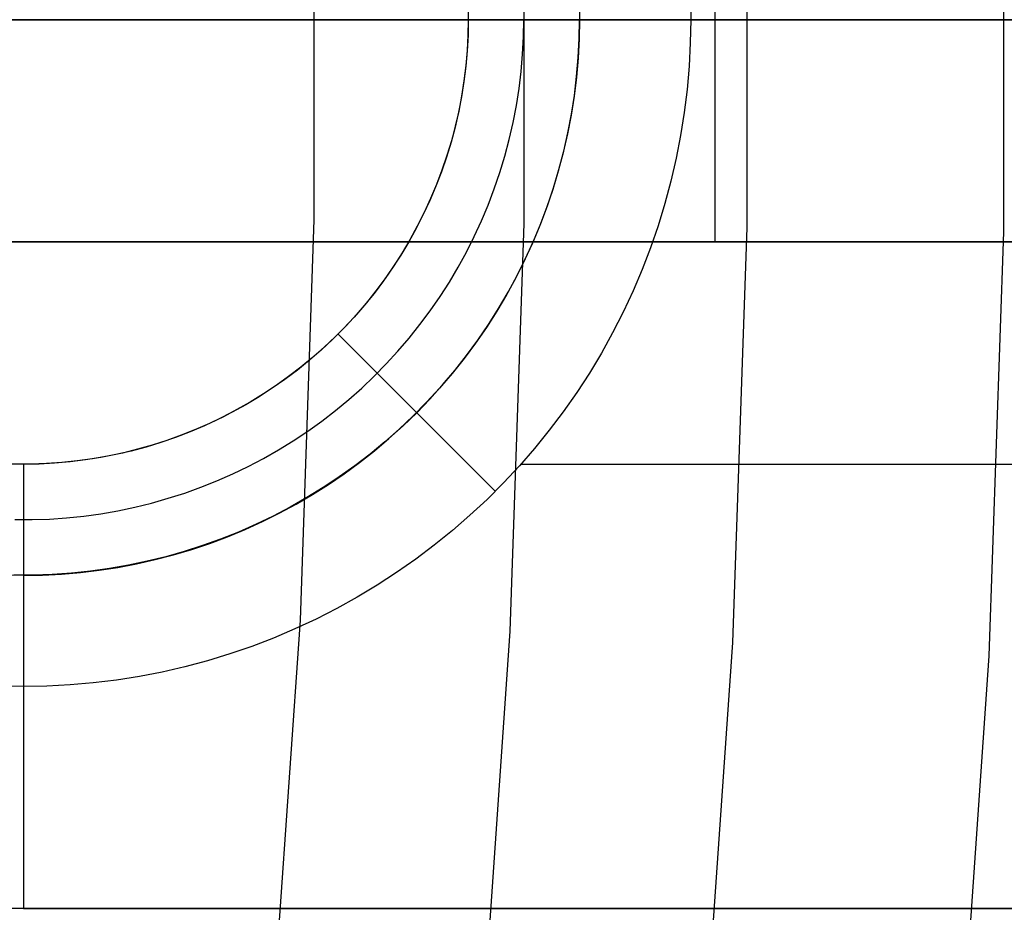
# Model space of a CAD drawing. Header units: millimetres. Extents: x 8926 to 10090, y -5004 to -3986.
# Tile 207 of 256: x 9557.67 to 9562.1, y -4357.52 to -4353.51. Entities that reach past the tile are written whole.
import ezdxf

# ---------------------------------------------------------------- set-up
doc = ezdxf.new("R2010")
doc.units = ezdxf.units.MM
for name, color, linetype in [('1', 7, 'Continuous'), ('COLOR EXT', 7, 'Continuous'), ('luz', 7, 'Continuous')]:
    doc.layers.add(name, color=color, linetype=linetype)
doc.layers.add('BLANCO METALICO', color=7, linetype='Continuous', true_color=0xededed)

msp = doc.modelspace()

# ---------------------------------------------------------------- linework, layer by layer
at = {"layer": '1', "color": 250, "true_color": 0x111111}
for p, q in [((9559.942, -4354.4227, 61.1), (9559.942, -4352.588, 61.1)), ((9574.7975, -4353.5053, 45.7922), (9533.9541, -4353.5053, 45.7922)), ((9557.6973, -4353.5053, 62.0606), (9557.6228, -4353.5053, 62.1406)), ((9557.7746, -4353.5053, 61.9831), (9557.6973, -4353.5053, 62.0606)), ((9557.8545, -4353.5053, 61.9085), (9557.7746, -4353.5053, 61.9831)), ((9557.9369, -4353.5053, 61.8366), (9557.8545, -4353.5053, 61.9085)), ((9558.0219, -4353.5053, 61.7677), (9557.9369, -4353.5053, 61.8366)), ((9558.1091, -4353.5053, 61.7017), (9558.0219, -4353.5053, 61.7677)), ((9558.1986, -4353.5053, 61.6389), (9558.1091, -4353.5053, 61.7017)), ((9558.2903, -4353.5053, 61.5792), (9558.1986, -4353.5053, 61.6389)), ((9558.3839, -4353.5053, 61.5227), (9558.2903, -4353.5053, 61.5792)), ((9558.4795, -4353.5053, 61.4695), (9558.3839, -4353.5053, 61.5227)), ((9558.5769, -4353.5053, 61.4197), (9558.4795, -4353.5053, 61.4695)), ((9558.6759, -4353.5053, 61.3734), (9558.5769, -4353.5053, 61.4197)), ((9558.7766, -4353.5053, 61.3305), (9558.6759, -4353.5053, 61.3734)), ((9558.8786, -4353.5053, 61.2911), (9558.7766, -4353.5053, 61.3305)), ((9558.9819, -4353.5053, 61.2553), (9558.8786, -4353.5053, 61.2911)), ((9559.0865, -4353.5053, 61.2231), (9558.9819, -4353.5053, 61.2553)), ((9559.1921, -4353.5053, 61.1946), (9559.0865, -4353.5053, 61.2231)), ((9559.2986, -4353.5053, 61.1698), (9559.1921, -4353.5053, 61.1946)), ((9559.4059, -4353.5053, 61.1487), (9559.2986, -4353.5053, 61.1698)), ((9559.5139, -4353.5053, 61.1314), (9559.4059, -4353.5053, 61.1487)), ((9559.6224, -4353.5053, 61.1179), (9559.5139, -4353.5053, 61.1314)), ((9559.7314, -4353.5053, 61.1081), (9559.6224, -4353.5053, 61.1179)), ((9559.8406, -4353.5053, 61.1022), (9559.7314, -4353.5053, 61.1081)), ((9559.9499, -4353.5053, 61.1), (9559.8406, -4353.5053, 61.1022)), ((9571.8717, -4353.5053, 61.1), (9559.9499, -4353.5053, 61.1)), ((9559.8787, -4356.2563, 61.1), (9559.942, -4354.4227, 61.1)), ((9559.7522, -4358.0866, 61.1), (9559.8787, -4356.2563, 61.1))]:
    msp.add_line(p, q, dxfattribs=at)
at = {"layer": 'BLANCO METALICO'}
for p, q in [((9560.689, -4353.4006, 242.0324), (9560.6909, -4353.5053, 242.0324)), ((9559.6887, -4353.4363, 237.0324), (9559.6899, -4353.5053, 237.0324)), ((9559.6893, -4353.4355, 241.0324), (9559.6905, -4353.5053, 241.0324)), ((9559.9386, -4353.4276, 236.7824), (9559.9399, -4353.5053, 236.7824)), ((9560.1884, -4353.419, 236.5324), (9560.1899, -4353.5053, 236.5324)), ((9560.1893, -4353.4199, 241.5324), (9560.1907, -4353.5053, 241.5324)), ((9531.805, -4353.5053, 219.9163), (9605.005, -4353.5053, 219.9163)), ((9605.005, -4353.5053, 219.1163), (9532.305, -4353.5053, 219.1163)), ((9559.6899, -4353.5053, 237.0324), (9559.6887, -4353.5743, 237.0324)), ((9559.6905, -4353.5053, 241.0324), (9559.6893, -4353.5751, 241.0324)), ((9559.6905, -4353.5053, 241.0324), (9559.6899, -4353.5053, 237.0324)), ((9559.6899, -4353.5053, 237.0324), (9560.1899, -4353.5053, 236.5324)), ((9560.6909, -4353.5053, 242.0324), (9559.6905, -4353.5053, 241.0324)), ((9559.9386, -4353.583, 236.7824), (9559.9399, -4353.5053, 236.7824)), ((9560.1899, -4353.5053, 236.5324), (9560.1884, -4353.5916, 236.5324)), ((9560.1893, -4353.5907, 241.5324), (9560.1907, -4353.5053, 241.5324)), ((9560.1899, -4353.5053, 236.5324), (9569.6899, -4353.5053, 236.5324)), ((9560.6909, -4353.5053, 242.0324), (9560.689, -4353.61, 242.0324)), ((9569.6899, -4353.5053, 242.0324), (9560.6909, -4353.5053, 242.0324)), ((9559.6887, -4353.5743, 237.0324), (9559.6851, -4353.6433, 237.0324)), ((9559.6893, -4353.5751, 241.0324), (9559.6856, -4353.6449, 241.0324)), ((9559.9345, -4353.6605, 236.7824), (9559.9386, -4353.583, 236.7824)), ((9560.1884, -4353.5916, 236.5324), (9560.1839, -4353.6778, 236.5324)), ((9560.1849, -4353.676, 241.5324), (9560.1893, -4353.5907, 241.5324)), ((9560.689, -4353.61, 242.0324), (9560.6835, -4353.7146, 242.0324)), ((9559.6851, -4353.6433, 237.0324), (9559.6792, -4353.7121, 237.0324)), ((9559.6856, -4353.6449, 241.0324), (9559.6795, -4353.7144, 241.0324)), ((9559.9278, -4353.7379, 236.7824), (9559.9345, -4353.6605, 236.7824)), ((9560.1839, -4353.6778, 236.5324), (9560.1765, -4353.7638, 236.5324)), ((9560.1776, -4353.761, 241.5324), (9560.1849, -4353.676, 241.5324)), ((9559.6792, -4353.7121, 237.0324), (9559.6709, -4353.7806, 237.0324)), ((9559.6795, -4353.7144, 241.0324), (9559.671, -4353.7837, 241.0324)), ((9560.6835, -4353.7146, 242.0324), (9560.6744, -4353.819, 242.0324)), ((9559.9185, -4353.815, 236.7824), (9559.9278, -4353.7379, 236.7824)), ((9560.1765, -4353.7638, 236.5324), (9560.1661, -4353.8494, 236.5324)), ((9560.1674, -4353.8458, 241.5324), (9560.1776, -4353.761, 241.5324)), ((9559.671, -4353.7837, 241.0324), (9559.6601, -4353.8527, 241.0324)), ((9559.6709, -4353.7806, 237.0324), (9559.6602, -4353.8488, 237.0324)), ((9559.6601, -4353.8527, 241.0324), (9559.6467, -4353.9212, 241.0324)), ((9559.6602, -4353.8488, 237.0324), (9559.6472, -4353.9166, 237.0324)), ((9559.9065, -4353.8918, 236.7824), (9559.9185, -4353.815, 236.7824)), ((9560.1661, -4353.8494, 236.5324), (9560.1527, -4353.9347, 236.5324)), ((9560.1544, -4353.9302, 241.5324), (9560.1674, -4353.8458, 241.5324)), ((9560.6744, -4353.819, 242.0324), (9560.6616, -4353.923, 242.0324)), ((9559.8918, -4353.968, 236.7824), (9559.9065, -4353.8918, 236.7824)), ((9559.6467, -4353.9212, 241.0324), (9559.631, -4353.9893, 241.0324)), ((9559.6472, -4353.9166, 237.0324), (9559.6318, -4353.9839, 237.0324)), ((9560.1527, -4353.9347, 236.5324), (9560.1365, -4354.0195, 236.5324)), ((9560.1384, -4354.0141, 241.5324), (9560.1544, -4353.9302, 241.5324)), ((9560.6616, -4353.923, 242.0324), (9560.6452, -4354.0264, 242.0324)), ((9559.631, -4353.9893, 241.0324), (9559.6129, -4354.0567, 241.0324)), ((9559.6318, -4353.9839, 237.0324), (9559.6141, -4354.0507, 237.0324)), ((9559.8745, -4354.0438, 236.7824), (9559.8918, -4353.968, 236.7824)), ((9560.1365, -4354.0195, 236.5324), (9560.1173, -4354.1036, 236.5324)), ((9560.1196, -4354.0974, 241.5324), (9560.1384, -4354.0141, 241.5324)), ((9560.6452, -4354.0264, 242.0324), (9560.6253, -4354.1292, 242.0324)), ((9559.6129, -4354.0567, 241.0324), (9559.5925, -4354.1235, 241.0324)), ((9559.6141, -4354.0507, 237.0324), (9559.5941, -4354.1168, 237.0324)), ((9559.8546, -4354.1188, 236.7824), (9559.8745, -4354.0438, 236.7824)), ((9559.5925, -4354.1235, 241.0324), (9559.5698, -4354.1895, 241.0324)), ((9559.5941, -4354.1168, 237.0324), (9559.5719, -4354.1821, 237.0324)), ((9559.8322, -4354.1932, 236.7824), (9559.8546, -4354.1188, 236.7824)), ((9560.1173, -4354.1036, 236.5324), (9560.0952, -4354.187, 236.5324)), ((9560.098, -4354.18, 241.5324), (9560.1196, -4354.0974, 241.5324)), ((9560.6253, -4354.1292, 242.0324), (9560.6017, -4354.2313, 242.0324)), ((9559.5698, -4354.1895, 241.0324), (9559.5447, -4354.2547, 241.0324)), ((9559.5719, -4354.1821, 237.0324), (9559.5474, -4354.2467, 237.0324)), ((9559.8071, -4354.2667, 236.7824), (9559.8322, -4354.1932, 236.7824)), ((9560.0952, -4354.187, 236.5324), (9560.0702, -4354.2696, 236.5324)), ((9560.0735, -4354.2618, 241.5324), (9560.098, -4354.18, 241.5324)), ((9559.5447, -4354.2547, 241.0324), (9559.5174, -4354.319, 241.0324)), ((9559.5474, -4354.2467, 237.0324), (9559.5207, -4354.3104, 237.0324)), ((9560.6017, -4354.2313, 242.0324), (9560.5746, -4354.3325, 242.0324)), ((9559.7796, -4354.3394, 236.7824), (9559.8071, -4354.2667, 236.7824)), ((9560.0702, -4354.2696, 236.5324), (9560.0424, -4354.3513, 236.5324)), ((9560.0463, -4354.3428, 241.5324), (9560.0735, -4354.2618, 241.5324)), ((9559.5174, -4354.319, 241.0324), (9559.4879, -4354.3822, 241.0324)), ((9559.5207, -4354.3104, 237.0324), (9559.4918, -4354.3731, 237.0324)), ((9559.7496, -4354.411, 236.7824), (9559.7796, -4354.3394, 236.7824)), ((9560.0164, -4354.4227, 241.5324), (9560.0463, -4354.3428, 241.5324)), ((9560.5746, -4354.3325, 242.0324), (9560.5439, -4354.4326, 242.0324)), ((9559.4879, -4354.3822, 241.0324), (9559.4562, -4354.4445, 241.0324)), ((9559.4918, -4354.3731, 237.0324), (9559.4608, -4354.4348, 237.0324)), ((9560.0424, -4354.3513, 236.5324), (9560.0118, -4354.432, 236.5324)), ((9559.7171, -4354.4815, 236.7824), (9559.7496, -4354.411, 236.7824)), ((9560.0118, -4354.432, 236.5324), (9559.9784, -4354.5116, 236.5324)), ((9559.9837, -4354.5016, 241.5324), (9560.0164, -4354.4227, 241.5324)), ((9560.5439, -4354.4326, 242.0324), (9560.5098, -4354.5317, 242.0324)), ((9559.4562, -4354.4445, 241.0324), (9559.4224, -4354.5055, 241.0324)), ((9559.4608, -4354.4348, 237.0324), (9559.4277, -4354.4953, 237.0324)), ((9559.4224, -4354.5055, 241.0324), (9559.3864, -4354.5654, 241.0324)), ((9559.4277, -4354.4953, 237.0324), (9559.3925, -4354.5547, 237.0324)), ((9559.6822, -4354.5509, 236.7824), (9559.7171, -4354.4815, 236.7824)), ((9559.9784, -4354.5116, 236.5324), (9559.9423, -4354.59, 236.5324)), ((9559.9483, -4354.5794, 241.5324), (9559.9837, -4354.5016, 241.5324)), ((9559.3864, -4354.5654, 241.0324), (9559.3484, -4354.6239, 241.0324)), ((9559.3925, -4354.5547, 237.0324), (9559.3552, -4354.6129, 237.0324)), ((9559.6449, -4354.6191, 236.7824), (9559.6822, -4354.5509, 236.7824)), ((9560.5098, -4354.5317, 242.0324), (9560.4723, -4354.6295, 242.0324)), ((9559.9423, -4354.59, 236.5324), (9559.9035, -4354.6671, 236.5324)), ((9559.9103, -4354.6558, 241.5324), (9559.9483, -4354.5794, 241.5324)), ((9559.3484, -4354.6239, 241.0324), (9559.3083, -4354.6811, 241.0324)), ((9559.3552, -4354.6129, 237.0324), (9559.316, -4354.6697, 237.0324)), ((9559.6053, -4354.6859, 236.7824), (9559.6449, -4354.6191, 236.7824)), ((9560.4723, -4354.6295, 242.0324), (9560.4314, -4354.7259, 242.0324)), ((9559.3083, -4354.6811, 241.0324), (9559.2663, -4354.7369, 241.0324)), ((9559.316, -4354.6697, 237.0324), (9559.2749, -4354.7251, 237.0324)), ((9559.5634, -4354.7513, 236.7824), (9559.6053, -4354.6859, 236.7824)), ((9559.9035, -4354.6671, 236.5324), (9559.8621, -4354.7428, 236.5324)), ((9559.8698, -4354.731, 241.5324), (9559.9103, -4354.6558, 241.5324)), ((9559.2663, -4354.7369, 241.0324), (9559.2223, -4354.7912, 241.0324)), ((9559.2749, -4354.7251, 237.0324), (9559.2318, -4354.7791, 237.0324)), ((9559.8621, -4354.7428, 236.5324), (9559.8181, -4354.8171, 236.5324)), ((9559.8267, -4354.8047, 241.5324), (9559.8698, -4354.731, 241.5324)), ((9560.4314, -4354.7259, 242.0324), (9560.3871, -4354.8208, 242.0324)), ((9559.2318, -4354.7791, 237.0324), (9559.1869, -4354.8316, 237.0324)), ((9559.5193, -4354.8152, 236.7824), (9559.5634, -4354.7513, 236.7824)), ((9559.1869, -4354.8316, 237.0324), (9559.1403, -4354.8824, 237.0324)), ((9559.2223, -4354.7912, 241.0324), (9559.1765, -4354.8439, 241.0324)), ((9559.473, -4354.8776, 236.7824), (9559.5193, -4354.8152, 236.7824)), ((9559.8181, -4354.8171, 236.5324), (9559.7716, -4354.8897, 236.5324)), ((9559.781, -4354.8769, 241.5324), (9559.8267, -4354.8047, 241.5324)), ((9560.3871, -4354.8208, 242.0324), (9560.3395, -4354.9141, 242.0324)), ((9559.1765, -4354.8439, 241.0324), (9559.1289, -4354.8949, 241.0324)), ((9559.733, -4354.9475, 241.5324), (9559.781, -4354.8769, 241.5324)), ((9559.1289, -4354.8949, 241.0324), (9559.0795, -4354.9443, 241.0324)), ((9559.1403, -4354.8824, 237.0324), (9559.0919, -4354.9317, 237.0324)), ((9559.1046, -4354.92, 241.0324), (9559.8119, -4355.6273, 242.0324)), ((9559.4245, -4354.9383, 236.7824), (9559.473, -4354.8776, 236.7824)), ((9559.7716, -4354.8897, 236.5324), (9559.7225, -4354.9608, 236.5324)), ((9560.3395, -4354.9141, 242.0324), (9560.2888, -4355.0058, 242.0324)), ((9559.0795, -4354.9443, 241.0324), (9559.0285, -4354.9919, 241.0324)), ((9559.0919, -4354.9317, 237.0324), (9559.0418, -4354.9792, 237.0324)), ((9559.374, -4354.9973, 236.7824), (9559.4245, -4354.9383, 236.7824)), ((9559.7225, -4354.9608, 236.5324), (9559.6711, -4355.0301, 236.5324)), ((9559.6826, -4355.0164, 241.5324), (9559.733, -4354.9475, 241.5324)), ((9559.0285, -4354.9919, 241.0324), (9558.9758, -4355.0377, 241.0324)), ((9559.0418, -4354.9792, 237.0324), (9558.9901, -4355.025, 237.0324)), ((9559.3215, -4355.0546, 236.7824), (9559.374, -4354.9973, 236.7824)), ((9560.2888, -4355.0058, 242.0324), (9560.2348, -4355.0955, 242.0324)), ((9558.9758, -4355.0377, 241.0324), (9558.9215, -4355.0817, 241.0324)), ((9558.9901, -4355.025, 237.0324), (9558.9369, -4355.069, 237.0324)), ((9559.6711, -4355.0301, 236.5324), (9559.6173, -4355.0975, 236.5324)), ((9559.6298, -4355.0835, 241.5324), (9559.6826, -4355.0164, 241.5324)), ((9558.9215, -4355.0817, 241.0324), (9558.8657, -4355.1237, 241.0324)), ((9558.9369, -4355.069, 237.0324), (9558.8822, -4355.1111, 237.0324)), ((9559.2671, -4355.11, 236.7824), (9559.3215, -4355.0546, 236.7824)), ((9559.6173, -4355.0975, 236.5324), (9559.5612, -4355.1631, 236.5324)), ((9559.5748, -4355.1489, 241.5324), (9559.6298, -4355.0835, 241.5324)), ((9560.2348, -4355.0955, 242.0324), (9560.1778, -4355.1834, 242.0324)), ((9558.8657, -4355.1237, 241.0324), (9558.8085, -4355.1638, 241.0324)), ((9558.8822, -4355.1111, 237.0324), (9558.826, -4355.1513, 237.0324)), ((9559.2108, -4355.1634, 236.7824), (9559.2671, -4355.11, 236.7824)), ((9558.8085, -4355.1638, 241.0324), (9558.75, -4355.2018, 241.0324)), ((9558.826, -4355.1513, 237.0324), (9558.7686, -4355.1895, 237.0324)), ((9559.1526, -4355.215, 236.7824), (9559.2108, -4355.1634, 236.7824)), ((9559.5612, -4355.1631, 236.5324), (9559.5028, -4355.2267, 236.5324)), ((9559.5176, -4355.2122, 241.5324), (9559.5748, -4355.1489, 241.5324)), ((9560.1778, -4355.1834, 242.0324), (9560.1177, -4355.2692, 242.0324)), ((9558.7098, -4355.2257, 237.0324), (9558.6498, -4355.2599, 237.0324)), ((9558.75, -4355.2018, 241.0324), (9558.6901, -4355.2378, 241.0324)), ((9558.7686, -4355.1895, 237.0324), (9558.7098, -4355.2257, 237.0324)), ((9559.0928, -4355.2644, 236.7824), (9559.1526, -4355.215, 236.7824)), ((9559.5028, -4355.2267, 236.5324), (9559.4423, -4355.2883, 236.5324)), ((9559.4582, -4355.2737, 241.5324), (9559.5176, -4355.2122, 241.5324)), ((9558.629, -4355.2716, 241.0324), (9558.5668, -4355.3033, 241.0324)), ((9558.6498, -4355.2599, 237.0324), (9558.5887, -4355.292, 237.0324)), ((9558.6901, -4355.2378, 241.0324), (9558.629, -4355.2716, 241.0324)), ((9559.0312, -4355.3118, 236.7824), (9559.0928, -4355.2644, 236.7824)), ((9559.3968, -4355.333, 241.5324), (9559.4582, -4355.2737, 241.5324)), ((9560.1177, -4355.2692, 242.0324), (9560.0546, -4355.3528, 242.0324)), ((9558.5668, -4355.3033, 241.0324), (9558.5036, -4355.3328, 241.0324)), ((9558.5887, -4355.292, 237.0324), (9558.5264, -4355.322, 237.0324)), ((9558.968, -4355.357, 236.7824), (9559.0312, -4355.3118, 236.7824)), ((9559.4423, -4355.2883, 236.5324), (9559.3798, -4355.3477, 236.5324)), ((9558.4393, -4355.3601, 241.0324), (9558.3741, -4355.3852, 241.0324)), ((9558.4632, -4355.3497, 237.0324), (9558.3991, -4355.3753, 237.0324)), ((9558.5036, -4355.3328, 241.0324), (9558.4393, -4355.3601, 241.0324)), ((9558.5264, -4355.322, 237.0324), (9558.4632, -4355.3497, 237.0324)), ((9558.9034, -4355.4, 236.7824), (9558.968, -4355.357, 236.7824)), ((9559.3798, -4355.3477, 236.5324), (9559.3152, -4355.4049, 236.5324)), ((9559.3334, -4355.3902, 241.5324), (9559.3968, -4355.333, 241.5324)), ((9560.0546, -4355.3528, 242.0324), (9559.9887, -4355.4342, 242.0324)), ((9558.3081, -4355.4079, 241.0324), (9558.2413, -4355.4283, 241.0324)), ((9558.3342, -4355.3987, 237.0324), (9558.2684, -4355.4198, 237.0324)), ((9558.3741, -4355.3852, 241.0324), (9558.3081, -4355.4079, 241.0324)), ((9558.3991, -4355.3753, 237.0324), (9558.3342, -4355.3987, 237.0324)), ((9558.8372, -4355.4408, 236.7824), (9558.9034, -4355.4, 236.7824)), ((9559.3152, -4355.4049, 236.5324), (9559.2486, -4355.4599, 236.5324)), ((9559.2681, -4355.4452, 241.5324), (9559.3334, -4355.3902, 241.5324)), ((9558.1739, -4355.4464, 241.0324), (9558.1058, -4355.4621, 241.0324)), ((9558.202, -4355.4386, 237.0324), (9558.135, -4355.4552, 237.0324)), ((9558.2413, -4355.4283, 241.0324), (9558.1739, -4355.4464, 241.0324)), ((9558.2684, -4355.4198, 237.0324), (9558.202, -4355.4386, 237.0324)), ((9558.7698, -4355.4792, 236.7824), (9558.8372, -4355.4408, 236.7824)), ((9559.201, -4355.498, 241.5324), (9559.2681, -4355.4452, 241.5324)), ((9559.9887, -4355.4342, 242.0324), (9559.92, -4355.5133, 242.0324)), ((9557.899, -4355.4949, 241.0324), (9557.8294, -4355.501, 241.0324)), ((9557.931, -4355.4907, 237.0324), (9557.8623, -4355.4979, 237.0324)), ((9557.9683, -4355.4864, 241.0324), (9557.899, -4355.4949, 241.0324)), ((9557.9994, -4355.4812, 237.0324), (9557.931, -4355.4907, 237.0324)), ((9558.0373, -4355.4755, 241.0324), (9557.9683, -4355.4864, 241.0324)), ((9558.0674, -4355.4694, 237.0324), (9557.9994, -4355.4812, 237.0324)), ((9558.1058, -4355.4621, 241.0324), (9558.0373, -4355.4755, 241.0324)), ((9558.135, -4355.4552, 237.0324), (9558.0674, -4355.4694, 237.0324)), ((9558.701, -4355.5153, 236.7824), (9558.7698, -4355.4792, 236.7824)), ((9559.2486, -4355.4599, 236.5324), (9559.1802, -4355.5125, 236.5324)), ((9557.6899, -4355.5059, 241.0324), (9557.6201, -4355.5047, 241.0324)), ((9557.7244, -4355.505, 237.0324), (9557.6554, -4355.505, 237.0324)), ((9557.7597, -4355.5047, 241.0324), (9557.6899, -4355.5059, 241.0324)), ((9557.6899, -4355.5053, 241.0324), (9557.6899, -4355.5053, 237.0324)), ((9557.6899, -4355.5053, 237.0324), (9557.6899, -4356.0053, 236.5324)), ((9557.6899, -4355.5059, 241.0324), (9557.6899, -4356.5063, 242.0324)), ((9557.7934, -4355.5026, 237.0324), (9557.7244, -4355.505, 237.0324)), ((9557.8294, -4355.501, 241.0324), (9557.7597, -4355.5047, 241.0324)), ((9557.8623, -4355.4979, 237.0324), (9557.7934, -4355.5026, 237.0324)), ((9558.631, -4355.549, 236.7824), (9558.701, -4355.5153, 236.7824)), ((9559.1802, -4355.5125, 236.5324), (9559.1101, -4355.5628, 236.5324)), ((9559.1321, -4355.5484, 241.5324), (9559.201, -4355.498, 241.5324)), ((9559.92, -4355.5133, 242.0324), (9559.8486, -4355.5899, 242.0324)), ((9559.9272, -4355.5053, 242.0324), (9581.6899, -4355.5053, 242.0324)), ((9558.4878, -4355.6091, 236.7824), (9558.5599, -4355.5803, 236.7824)), ((9558.5599, -4355.5803, 236.7824), (9558.631, -4355.549, 236.7824)), ((9559.1101, -4355.5628, 236.5324), (9559.0382, -4355.6106, 236.5324)), ((9559.0615, -4355.5964, 241.5324), (9559.1321, -4355.5484, 241.5324)), ((9558.4147, -4355.6354, 236.7824), (9558.4878, -4355.6091, 236.7824)), ((9559.0382, -4355.6106, 236.5324), (9558.9647, -4355.6558, 236.5324)), ((9558.9893, -4355.6421, 241.5324), (9559.0615, -4355.5964, 241.5324)), ((9559.8486, -4355.5899, 242.0324), (9559.7745, -4355.664, 242.0324)), ((9558.266, -4355.6803, 236.7824), (9558.3407, -4355.6591, 236.7824)), ((9558.3407, -4355.6591, 236.7824), (9558.4147, -4355.6354, 236.7824)), ((9558.9647, -4355.6558, 236.5324), (9558.8897, -4355.6986, 236.5324)), ((9558.9156, -4355.6852, 241.5324), (9558.9893, -4355.6421, 241.5324)), ((9559.7745, -4355.664, 242.0324), (9559.6979, -4355.7354, 242.0324)), ((9558.038, -4355.7282, 236.7824), (9558.1146, -4355.7149, 236.7824)), ((9558.1146, -4355.7149, 236.7824), (9558.1906, -4355.6989, 236.7824)), ((9558.1906, -4355.6989, 236.7824), (9558.266, -4355.6803, 236.7824)), ((9558.8897, -4355.6986, 236.5324), (9558.8133, -4355.7387, 236.5324)), ((9558.8404, -4355.7257, 241.5324), (9558.9156, -4355.6852, 241.5324)), ((9557.6511, -4355.755, 236.7824), (9557.7287, -4355.755, 236.7824)), ((9557.7287, -4355.755, 236.7824), (9557.8064, -4355.7523, 236.7824)), ((9557.8064, -4355.7523, 236.7824), (9557.8839, -4355.7469, 236.7824)), ((9557.8839, -4355.7469, 236.7824), (9557.9611, -4355.7389, 236.7824)), ((9557.9611, -4355.7389, 236.7824), (9558.038, -4355.7282, 236.7824)), ((9558.8133, -4355.7387, 236.5324), (9558.7356, -4355.7761, 236.5324)), ((9558.764, -4355.7637, 241.5324), (9558.8404, -4355.7257, 241.5324)), ((9559.6979, -4355.7354, 242.0324), (9559.6188, -4355.8041, 242.0324)), ((9558.6073, -4355.8318, 241.5324), (9558.6862, -4355.7991, 241.5324)), ((9558.7356, -4355.7761, 236.5324), (9558.6566, -4355.8109, 236.5324)), ((9558.6862, -4355.7991, 241.5324), (9558.764, -4355.7637, 241.5324)), ((9559.6188, -4355.8041, 242.0324), (9559.5374, -4355.8701, 242.0324)), ((9558.5764, -4355.8428, 236.5324), (9558.4952, -4355.8721, 236.5324)), ((9558.5274, -4355.8617, 241.5324), (9558.6073, -4355.8318, 241.5324)), ((9558.6566, -4355.8109, 236.5324), (9558.5764, -4355.8428, 236.5324)), ((9558.3646, -4355.9134, 241.5324), (9558.4464, -4355.8889, 241.5324)), ((9558.4952, -4355.8721, 236.5324), (9558.413, -4355.8984, 236.5324)), ((9558.4464, -4355.8889, 241.5324), (9558.5274, -4355.8617, 241.5324)), ((9559.5374, -4355.8701, 242.0324), (9559.4538, -4355.9331, 242.0324)), ((9558.1987, -4355.9538, 241.5324), (9558.282, -4355.935, 241.5324)), ((9558.33, -4355.922, 236.5324), (9558.2462, -4355.9426, 236.5324)), ((9558.282, -4355.935, 241.5324), (9558.3646, -4355.9134, 241.5324)), ((9558.413, -4355.8984, 236.5324), (9558.33, -4355.922, 236.5324)), ((9559.4538, -4355.9331, 242.0324), (9559.368, -4355.9932, 242.0324)), ((9557.9456, -4355.993, 241.5324), (9558.0304, -4355.9828, 241.5324)), ((9558.0767, -4355.9752, 236.5324), (9557.9912, -4355.9871, 236.5324)), ((9558.0304, -4355.9828, 241.5324), (9558.1148, -4355.9698, 241.5324)), ((9558.1617, -4355.9604, 236.5324), (9558.0767, -4355.9752, 236.5324)), ((9558.1148, -4355.9698, 241.5324), (9558.1987, -4355.9538, 241.5324)), ((9558.2462, -4355.9426, 236.5324), (9558.1617, -4355.9604, 236.5324)), ((9557.6899, -4356.006, 241.5324), (9557.6045, -4356.0046, 241.5324)), ((9557.7331, -4356.0049, 236.5324), (9557.6467, -4356.0049, 236.5324)), ((9557.6899, -4356.0061, 241.5324), (9557.7753, -4356.0047, 241.5324)), ((9557.8193, -4356.002, 236.5324), (9557.7331, -4356.0049, 236.5324)), ((9557.7753, -4356.0047, 241.5324), (9557.8606, -4356.0003, 241.5324)), ((9557.9054, -4355.996, 236.5324), (9557.8193, -4356.002, 236.5324)), ((9557.8606, -4356.0003, 241.5324), (9557.9456, -4355.993, 241.5324)), ((9557.9912, -4355.9871, 236.5324), (9557.9054, -4355.996, 236.5324)), ((9559.368, -4355.9932, 242.0324), (9559.2801, -4356.0502, 242.0324)), ((9559.2801, -4356.0502, 242.0324), (9559.1903, -4356.1042, 242.0324)), ((9559.1903, -4356.1042, 242.0324), (9559.0987, -4356.155, 242.0324)), ((9559.0987, -4356.155, 242.0324), (9559.0054, -4356.2025, 242.0324)), ((9559.0054, -4356.2025, 242.0324), (9558.9105, -4356.2468, 242.0324)), ((9558.9105, -4356.2468, 242.0324), (9558.8141, -4356.2877, 242.0324)), ((9558.8141, -4356.2877, 242.0324), (9558.7163, -4356.3253, 242.0324)), ((9558.7163, -4356.3253, 242.0324), (9558.6172, -4356.3594, 242.0324)), ((9558.6172, -4356.3594, 242.0324), (9558.5171, -4356.39, 242.0324)), ((9558.4159, -4356.4171, 242.0324), (9558.3138, -4356.4407, 242.0324)), ((9558.5171, -4356.39, 242.0324), (9558.4159, -4356.4171, 242.0324)), ((9558.211, -4356.4607, 242.0324), (9558.1075, -4356.4771, 242.0324)), ((9558.3138, -4356.4407, 242.0324), (9558.211, -4356.4607, 242.0324)), ((9557.6899, -4356.5063, 242.0324), (9557.5874, -4356.5045, 242.0324)), ((9557.7946, -4356.5045, 242.0324), (9557.6899, -4356.5063, 242.0324)), ((9557.6899, -4356.5063, 242.0324), (9557.6899, -4357.5053, 242.0324)), ((9557.8992, -4356.499, 242.0324), (9557.7946, -4356.5045, 242.0324)), ((9558.0036, -4356.4898, 242.0324), (9557.8992, -4356.499, 242.0324)), ((9558.1075, -4356.4771, 242.0324), (9558.0036, -4356.4898, 242.0324)), ((9557.5504, -4357.5029, 239.5324), (9557.6899, -4357.5053, 239.5324)), ((9557.6899, -4357.5053, 242.0324), (9557.5533, -4357.503, 242.0324)), ((9557.6899, -4357.5053, 239.5324), (9557.6899, -4357.5053, 242.0324)), ((9557.6899, -4357.5053, 239.5324), (9578.2425, -4357.5053, 239.5324)), ((9581.6899, -4357.5053, 242.0324), (9557.6899, -4357.5053, 242.0324)), ((9557.6899, -4357.5053, 240.7824), (9581.6899, -4357.5053, 240.7824))]:
    msp.add_line(p, q, dxfattribs=at)
at = {"layer": 'COLOR EXT', "color": 30, "true_color": 0xff8d00}
for p, q in [((9560.8014, -4354.5053, 25.2621), (9560.8014, -4352.5053, 25.2621)), ((9579.7984, -4354.5053, 21.2621), (9541.7907, -4354.5053, 21.2621)), ((9541.7907, -4354.5053, 25.2621), (9579.7984, -4354.5053, 25.2621)), ((9579.7984, -4354.5053, 23.2621), (9541.7907, -4354.5053, 23.2621)), ((9560.7946, -4354.5053, 21.2621), (9560.7946, -4354.5053, 25.2621))]:
    msp.add_line(p, q, dxfattribs=at)
at = {"layer": 'luz', "color": 7, "true_color": 0xffffff}
for p, q in [((9560.9443, -4354.4399, -27.2024), (9560.9443, -4352.5707, -27.2024)), ((9562.097, -4352.5508, -26.8948), (9562.097, -4354.4598, -26.8948)), ((9558.9975, -4354.4063, -26.1393), (9558.9975, -4352.6043, -26.1393)), ((9558.9353, -4356.2072, -26.1393), (9558.9975, -4354.4063, -26.1393)), ((9560.8798, -4356.308, -27.2024), (9560.9443, -4354.4399, -27.2024)), ((9562.097, -4354.4598, -26.8948), (9562.0312, -4356.3677, -26.8948)), ((9558.811, -4358.005, -26.1393), (9558.9353, -4356.2072, -26.1393)), ((9560.7508, -4358.1728, -27.2024), (9560.8798, -4356.308, -27.2024)), ((9562.0312, -4356.3677, -26.8948), (9561.8995, -4358.2722, -26.8948))]:
    msp.add_line(p, q, dxfattribs=at)

doc.saveas('drawing.dxf')
